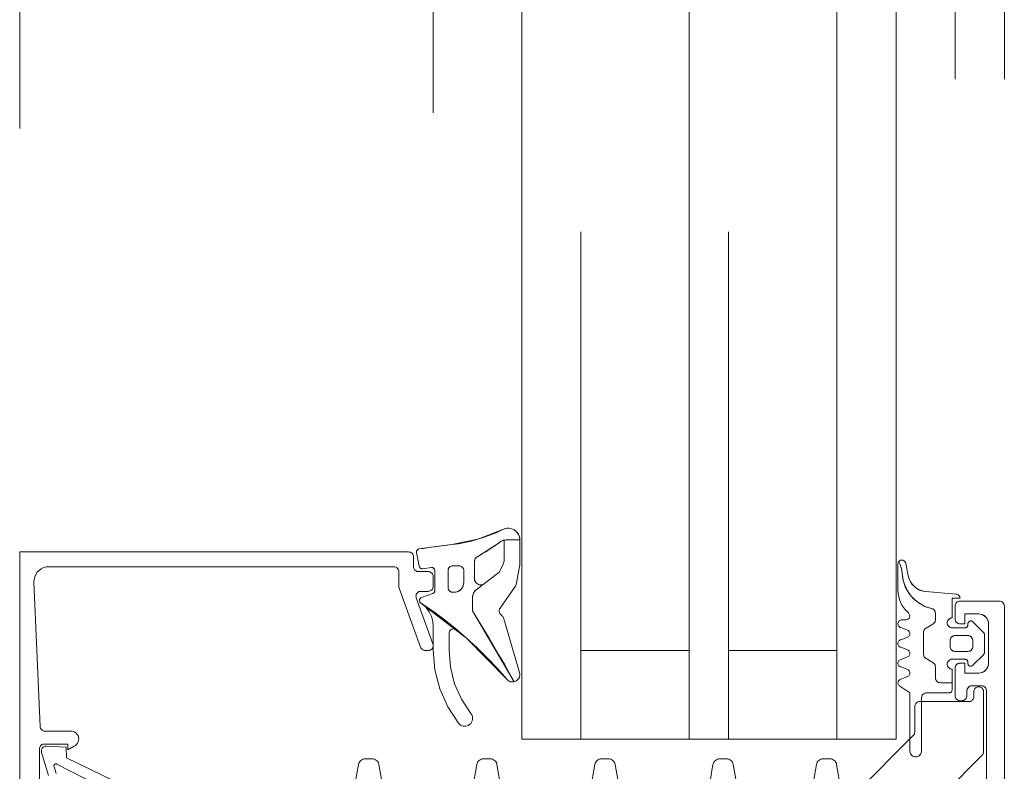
# Model space of a CAD drawing. Header units: metres. Extents: x 69 to 122.5, y -21.4 to -4.6.
# Tile 6 of 250: x 72.3224 to 72.4224, y -19.0126 to -18.9363. Entities that reach past the tile are written whole.
import ezdxf

# ---------------------------------------------------------------- set-up
doc = ezdxf.new("R2010")
doc.units = ezdxf.units.M
doc.header["$LTSCALE"] = 0.02
doc.linetypes.add('gestrichelt - 01', pattern=[2, 1, -1])
doc.layers.add('032_Metallarbeiten-Fenster', color=7, linetype='Continuous', lineweight=5)

msp = doc.modelspace()

# ---------------------------------------------------------------- linework, layer by layer
at = {"layer": '032_Metallarbeiten-Fenster', "color": 8, "linetype": 'gestrichelt - 01', "lineweight": 5, "true_color": 0x808080}
for p, q in [((72.41739, -18.04233), (72.41739, -18.99449)), ((72.42239, -18.04233), (72.42239, -18.99526)), ((72.36439, -18.04575), (72.36439, -18.9919)), ((72.32239, -18.04733), (72.32239, -18.99033))]:
    msp.add_line(p, q, dxfattribs=at)
at = {"layer": '032_Metallarbeiten-Fenster', "color": 4, "linetype": 'gestrichelt - 01', "lineweight": 5, "true_color": 0x00ffff}
for p, q in [((72.37339, -19.00933), (72.37339, -18.95783)), ((72.37939, -18.95783), (72.37939, -19.00933)), ((72.39039, -18.95783), (72.39039, -19.00933)), ((72.39439, -19.00933), (72.39439, -18.95783)), ((72.40539, -18.95783), (72.40539, -19.00933)), ((72.41139, -19.00933), (72.41139, -18.95783)), ((72.37939, -19.00033), (72.39039, -19.00033)), ((72.39039, -19.00033), (72.39039, -19.00933)), ((72.40539, -19.00033), (72.39439, -19.00033)), ((72.39439, -19.00033), (72.39439, -19.00933)), ((72.41139, -19.00933), (72.37339, -19.00933))]:
    msp.add_line(p, q, dxfattribs=at)
at = {"layer": '032_Metallarbeiten-Fenster', "linetype": 'gestrichelt - 01', "lineweight": 5}
for p, q in [((72.39039, -19.00033), (72.37939, -19.00033)), ((72.40539, -19.00033), (72.39439, -19.00033)), ((72.39039, -19.00933), (72.37939, -19.00933)), ((72.40539, -19.00933), (72.39439, -19.00933))]:
    msp.add_line(p, q, dxfattribs=at)
for points in [[(72.41139, -19.00933), (72.41139, -18.02975), (72.37339, -18.02975), (72.37339, -19.00933)], [(72.37159, -18.98913), (72.37159, -18.9911), (72.37159, -18.9911), (72.37158, -18.99126), (72.37154, -18.99142), (72.37149, -18.99157), (72.37122, -18.99214), (72.37122, -18.99214), (72.37114, -18.99228), (72.37104, -18.99241), (72.37093, -18.99252), (72.36874, -18.99418), (72.36874, -18.99418), (72.36862, -18.99431), (72.36852, -18.99445), (72.36845, -18.99461), (72.3684, -18.99478), (72.36839, -18.99495), (72.36839, -18.9962), (72.36839, -18.9962), (72.3684, -18.9963), (72.36842, -18.99639), (72.36847, -18.99647), (72.36847, -18.99647), (72.37262, -19.00351)], [(72.37319, -18.98911), (72.37177, -18.98911), (72.37177, -18.98911), (72.37158, -18.98913), (72.3714, -18.98919), (72.37122, -18.98928), (72.37107, -18.9894), (72.37107, -18.9894), (72.36891, -18.99079), (72.36891, -18.99079), (72.36881, -18.99085), (72.36873, -18.99093), (72.36866, -18.99101), (72.36861, -18.99111), (72.36858, -18.99122), (72.36857, -18.99133), (72.36857, -18.99307), (72.36857, -18.99307), (72.36859, -18.99319), (72.36863, -18.99331), (72.36869, -18.99341), (72.36877, -18.99351), (72.36887, -18.99358), (72.36898, -18.99364), (72.36909, -18.99367), (72.36922, -18.99369), (72.36934, -18.99367), (72.36946, -18.99364)], [(72.37319, -18.98912), (72.37319, -18.98912), (72.37319, -18.98912), (72.37319, -18.98911)], [(72.32439, -19.01385), (72.32439, -19.01233), (72.32439, -19.01033), (72.32439, -19.01033), (72.32439, -19.01024), (72.32442, -19.01015), (72.32445, -19.01008), (72.3245, -19.01), (72.32457, -19.00994), (72.32464, -19.00989), (72.32472, -19.00986), (72.3248, -19.00983), (72.32489, -19.00983), (72.32729, -19.00983), (72.32729, -19.01043), (72.32792, -19.01006), (72.32792, -19.01006), (72.32805, -19.00998), (72.32817, -19.00987), (72.32827, -19.00974), (72.32834, -19.0096), (72.32837, -19.00945), (72.32838, -19.00929), (72.32836, -19.00913), (72.32831, -19.00898), (72.32823, -19.00885), (72.32812, -19.00873), (72.328, -19.00863), (72.32785, -19.00857), (72.3277, -19.00853), (72.32497, -19.00853), (72.32497, -19.00853), (72.32487, -19.00852), (72.32478, -19.00849), (72.3247, -19.00845), (72.32462, -19.00839), (72.32456, -19.00831), (72.32451, -19.00823), (72.32448, -19.00814), (72.32447, -19.00805), (72.32384, -18.99339), (72.32384, -18.99339), (72.32385, -18.99312), (72.32391, -18.99286), (72.32402, -18.99261), (72.32417, -18.99239), (72.32435, -18.9922), (72.32457, -18.99204), (72.32481, -18.99192), (72.32507, -18.99185), (72.32534, -18.99183), (72.36039, -18.99183), (72.36039, -18.99183), (72.36048, -18.99184), (72.36058, -18.99186), (72.36066, -18.99191), (72.36074, -18.99197), (72.3608, -18.99205), (72.36085, -18.99213), (72.36088, -18.99223), (72.36089, -18.99233), (72.36089, -18.99384), (72.36089, -18.99384), (72.36089, -18.99392), (72.36092, -18.99401), (72.3631, -19), (72.3631, -19), (72.36314, -19.00008), (72.36319, -19.00015), (72.36325, -19.00021), (72.36332, -19.00026), (72.3634, -19.0003), (72.36348, -19.00032), (72.36357, -19.00033), (72.36389, -19.00033), (72.36389, -19.00033), (72.36398, -19.00032), (72.36407, -19.00029), (72.36416, -19.00024), (72.36423, -19.00019), (72.3643, -19.00011), (72.36434, -19.00003), (72.36437, -18.99994), (72.36439, -18.99984), (72.36438, -18.99975), (72.36436, -18.99965), (72.36266, -18.995), (72.36266, -18.995), (72.36264, -18.9949), (72.36263, -18.99481), (72.36264, -18.99471), (72.36267, -18.99462), (72.36272, -18.99454), (72.36278, -18.99447), (72.36286, -18.99441), (72.36294, -18.99436), (72.36304, -18.99433), (72.36313, -18.99433), (72.36389, -18.99433), (72.36389, -18.99433), (72.36398, -18.99432), (72.36408, -18.99429), (72.36416, -18.99424), (72.36424, -18.99418), (72.3643, -18.9941), (72.36435, -18.99402), (72.36438, -18.99392), (72.36439, -18.99383), (72.36439, -18.99283), (72.36439, -18.99283), (72.36438, -18.99273), (72.36435, -18.99263), (72.3643, -18.99255), (72.36424, -18.99247), (72.36416, -18.99241), (72.36408, -18.99236), (72.36398, -18.99234), (72.36389, -18.99233), (72.36289, -18.99233), (72.36289, -18.99233), (72.3628, -18.99232), (72.36272, -18.9923), (72.36264, -18.99226), (72.36257, -18.99221), (72.3625, -18.99215), (72.36245, -18.99208), (72.36242, -18.992), (72.36239, -18.99191), (72.36239, -18.99183), (72.36239, -18.99083), (72.36238, -18.99073), (72.36235, -18.99063), (72.3623, -18.99055), (72.36224, -18.99047), (72.36216, -18.99041), (72.36208, -18.99036), (72.36198, -18.99034), (72.36189, -18.99033), (72.32239, -18.99033), (72.32239, -19.01683)], [(72.41709, -19.00361), (72.41589, -19.00361), (72.41589, -19.00361), (72.4158, -19.0036), (72.41572, -19.00358), (72.41564, -19.00354), (72.41557, -19.00349), (72.41551, -19.00343), (72.41546, -19.00336), (72.41542, -19.00328), (72.4154, -19.00319), (72.41539, -19.00311), (72.41539, -19.002), (72.41539, -19.002), (72.41538, -19.00191), (72.41536, -19.00182), (72.41532, -19.00175), (72.41527, -19.00167), (72.41521, -19.00161), (72.41514, -19.00156), (72.41444, -19.00116), (72.41444, -19.00116), (72.41437, -19.00111), (72.41431, -19.00105), (72.41426, -19.00098), (72.41422, -19.0009), (72.4142, -19.00081), (72.41419, -19.00073), (72.41419, -18.99849), (72.41419, -18.99849), (72.4142, -18.9984), (72.41422, -18.99832), (72.41426, -18.99824), (72.41431, -18.99817), (72.41437, -18.99811), (72.41444, -18.99806), (72.41514, -18.99765), (72.41514, -18.99765), (72.41521, -18.9976), (72.41527, -18.99754), (72.41532, -18.99747), (72.41536, -18.99739), (72.41538, -18.9973), (72.41539, -18.99722), (72.41539, -18.99657), (72.41539, -18.99657), (72.41538, -18.99647), (72.41535, -18.99638), (72.41531, -18.99629), (72.41525, -18.99622), (72.41517, -18.99615), (72.41509, -18.99611), (72.41499, -18.99608), (72.41499, -18.99608), (72.41431, -18.99586), (72.41369, -18.99551), (72.41314, -18.99505), (72.41268, -18.9945), (72.41233, -18.99388), (72.41211, -18.9932), (72.41202, -18.99249), (72.41202, -18.99249), (72.41195, -18.99203), (72.41181, -18.99159), (72.41167, -18.99132)], [(72.36839, -18.99495), (72.36839, -18.9962), (72.36839, -18.9962), (72.3684, -18.9963), (72.36842, -18.99639), (72.36847, -18.99647)], [(72.36676, -18.99821), (72.36668, -18.99816), (72.36658, -18.99813), (72.36649, -18.99812), (72.36639, -18.99813), (72.3663, -18.99816), (72.36621, -18.99821), (72.36613, -18.99827), (72.36607, -18.99835), (72.36603, -18.99843), (72.366, -18.99853), (72.36599, -18.99862), (72.36599, -19.0003), (72.36599, -19.0003), (72.36613, -19.00203), (72.36656, -19.00371), (72.36726, -19.00529), (72.36822, -19.00674), (72.36822, -19.00674), (72.3683, -19.00687), (72.36836, -19.00702), (72.36838, -19.00717), (72.36838, -19.00733), (72.36835, -19.00748), (72.36828, -19.00762), (72.3682, -19.00775), (72.36808, -19.00786), (72.36808, -19.00786), (72.36797, -19.00794), (72.36784, -19.00799), (72.3677, -19.00802), (72.36756, -19.00803), (72.36742, -19.00802), (72.36729, -19.00798), (72.36717, -19.00791), (72.36705, -19.00783), (72.36696, -19.00773), (72.36696, -19.00773), (72.36586, -19.00606), (72.36505, -19.00423), (72.36455, -19.0023), (72.36439, -19.0003), (72.36439, -18.99793), (72.36439, -18.99793), (72.36434, -18.9974), (72.3642, -18.99689), (72.36397, -18.99641), (72.36366, -18.99598), (72.36328, -18.9956)], [(72.42239, -19.04083), (72.42239, -18.99583), (72.42239, -18.99583), (72.42238, -18.99574), (72.42236, -18.99566), (72.42232, -18.99558), (72.42227, -18.99551), (72.42221, -18.99544), (72.42214, -18.99539), (72.42206, -18.99536), (72.42197, -18.99533), (72.42189, -18.99533), (72.41789, -18.99533), (72.41789, -18.99533), (72.4178, -18.99533), (72.41772, -18.99536), (72.41764, -18.99539), (72.41757, -18.99544), (72.4175, -18.99551), (72.41745, -18.99558), (72.41742, -18.99566), (72.41739, -18.99574), (72.41739, -18.99583), (72.41739, -18.99713), (72.41739, -18.99713), (72.41739, -18.99721), (72.41742, -18.9973), (72.41745, -18.99738), (72.4175, -18.99745), (72.41757, -18.99751), (72.41764, -18.99756), (72.41772, -18.9976), (72.4178, -18.99762), (72.41789, -18.99763), (72.41839, -18.99763), (72.41839, -18.99663), (72.41979, -18.99663), (72.41979, -18.99663), (72.41996, -18.99664), (72.42013, -18.99669), (72.42029, -18.99676), (72.42043, -18.99686), (72.42055, -18.99698), (72.42065, -18.99713), (72.42073, -18.99729), (72.42077, -18.99745), (72.42079, -18.99763), (72.42079, -19.00163), (72.42079, -19.00163), (72.42077, -19.0018), (72.42073, -19.00197), (72.42065, -19.00213), (72.42055, -19.00227), (72.42043, -19.00239), (72.42029, -19.00249), (72.42013, -19.00257), (72.41996, -19.00261), (72.41979, -19.00263), (72.41839, -19.00263), (72.41839, -19.00163), (72.41789, -19.00163), (72.41789, -19.00163), (72.4178, -19.00163), (72.41772, -19.00166), (72.41764, -19.00169), (72.41757, -19.00174), (72.4175, -19.00181), (72.41745, -19.00188), (72.41742, -19.00196), (72.41739, -19.00204), (72.41739, -19.00213), (72.41739, -19.00493), (72.41739, -19.00493), (72.41739, -19.00501), (72.41742, -19.0051), (72.41745, -19.00518), (72.4175, -19.00525), (72.41757, -19.00531), (72.41764, -19.00536), (72.41772, -19.0054), (72.4178, -19.00542), (72.41789, -19.00543), (72.41809, -19.00543), (72.41809, -19.00543), (72.41817, -19.00542), (72.41826, -19.0054), (72.41834, -19.00536), (72.41841, -19.00531), (72.41847, -19.00525), (72.41852, -19.00518), (72.41856, -19.0051), (72.41858, -19.00501), (72.41859, -19.00493), (72.41859, -19.00443), (72.41859, -19.00443), (72.41859, -19.00434), (72.41862, -19.00426), (72.41865, -19.00418), (72.4187, -19.00411), (72.41877, -19.00404), (72.41884, -19.00399), (72.41892, -19.00396), (72.419, -19.00393), (72.41909, -19.00393), (72.42009, -19.00393), (72.42009, -19.00393), (72.42017, -19.00393), (72.42026, -19.00396), (72.42034, -19.00399), (72.42041, -19.00404), (72.42047, -19.00411), (72.42052, -19.00418), (72.42056, -19.00426), (72.42058, -19.00434), (72.42059, -19.00443), (72.42059, -19.01713)], [(72.42239, -19.04083), (72.42239, -18.99583), (72.42238, -18.99573), (72.42235, -18.99564), (72.4223, -18.99555), (72.42224, -18.99547), (72.42216, -18.99541), (72.42208, -18.99537), (72.42198, -18.99534), (72.42189, -18.99533), (72.41789, -18.99533), (72.41779, -18.99534), (72.4177, -18.99537), (72.41761, -18.99541), (72.41753, -18.99547), (72.41747, -18.99555), (72.41743, -18.99564), (72.4174, -18.99573), (72.41739, -18.99583), (72.41739, -18.99713), (72.4174, -18.99722), (72.41743, -18.99732), (72.41747, -18.99741), (72.41753, -18.99748), (72.41761, -18.99754), (72.4177, -18.99759), (72.41779, -18.99762), (72.41789, -18.99763), (72.41839, -18.99763), (72.41839, -18.99663), (72.41979, -18.99663), (72.41998, -18.99665), (72.42017, -18.9967), (72.42034, -18.9968), (72.42049, -18.99692), (72.42062, -18.99707), (72.42071, -18.99724), (72.42077, -18.99743), (72.42079, -18.99763), (72.42079, -19.00163), (72.42077, -19.00182), (72.42071, -19.00201), (72.42062, -19.00218), (72.42049, -19.00233), (72.42034, -19.00246), (72.42017, -19.00255), (72.41998, -19.00261), (72.41979, -19.00263), (72.41839, -19.00263), (72.41839, -19.00163), (72.41789, -19.00163), (72.41779, -19.00164), (72.4177, -19.00167), (72.41761, -19.00171), (72.41753, -19.00177), (72.41747, -19.00185), (72.41743, -19.00194), (72.4174, -19.00203), (72.41739, -19.00213), (72.41739, -19.00493), (72.4174, -19.00502), (72.41743, -19.00512), (72.41747, -19.00521), (72.41753, -19.00528), (72.41761, -19.00534), (72.4177, -19.00539), (72.41779, -19.00542), (72.41789, -19.00543), (72.41809, -19.00543), (72.41818, -19.00542), (72.41828, -19.00539), (72.41836, -19.00534), (72.41844, -19.00528), (72.4185, -19.00521), (72.41855, -19.00512), (72.41858, -19.00502), (72.41859, -19.00493), (72.41859, -19.00443), (72.4186, -19.00433), (72.41863, -19.00424), (72.41867, -19.00415), (72.41873, -19.00407), (72.41881, -19.00401), (72.4189, -19.00397), (72.41899, -19.00394), (72.41909, -19.00393), (72.42009, -19.00393), (72.42018, -19.00394), (72.42028, -19.00397), (72.42036, -19.00401), (72.42044, -19.00407), (72.4205, -19.00415), (72.42055, -19.00424), (72.42058, -19.00433), (72.42059, -19.00443), (72.42059, -19.01713)], [(72.40893, -19.02218), (72.42014, -19.01097), (72.42014, -19.01097), (72.4202, -19.0109), (72.42025, -19.01081), (72.42028, -19.01072), (72.42029, -19.01062), (72.42029, -19.00453), (72.42029, -19.00453), (72.42028, -19.00444), (72.42026, -19.00436), (72.42022, -19.00428), (72.42017, -19.00421), (72.42011, -19.00414), (72.42004, -19.00409), (72.41996, -19.00406), (72.41988, -19.00403), (72.41979, -19.00403), (72.41979, -19.00403), (72.4197, -19.00403), (72.41962, -19.00406), (72.41954, -19.00409), (72.41947, -19.00414), (72.41941, -19.00421), (72.41936, -19.00428), (72.41932, -19.00436), (72.4193, -19.00444), (72.41929, -19.00453), (72.41929, -19.00503), (72.41929, -19.00503), (72.41928, -19.00511), (72.41926, -19.0052), (72.41922, -19.00528), (72.41917, -19.00535), (72.41911, -19.00541), (72.41904, -19.00546), (72.41896, -19.0055), (72.41888, -19.00552), (72.41879, -19.00553), (72.41379, -19.00553), (72.41379, -19.00553), (72.4137, -19.00553), (72.41362, -19.00556), (72.41354, -19.00559), (72.41347, -19.00564), (72.41341, -19.00571), (72.41336, -19.00578), (72.41332, -19.00586), (72.4133, -19.00594), (72.41329, -19.00603), (72.41329, -19.00863), (72.41329, -19.00863), (72.41328, -19.00873), (72.41325, -19.00882), (72.4132, -19.00891), (72.41314, -19.00898), (72.40744, -19.01468)], [(72.40893, -19.02218), (72.42014, -19.01097), (72.42014, -19.01097), (72.4202, -19.0109), (72.42025, -19.01081), (72.42028, -19.01072), (72.42029, -19.01062), (72.42029, -19.00453), (72.42029, -19.00453), (72.42028, -19.00444), (72.42026, -19.00436), (72.42022, -19.00428), (72.42017, -19.00421), (72.42011, -19.00414), (72.42004, -19.00409), (72.41996, -19.00406), (72.41988, -19.00403), (72.41979, -19.00403), (72.41979, -19.00403), (72.4197, -19.00403), (72.41962, -19.00406), (72.41954, -19.00409), (72.41947, -19.00414), (72.41941, -19.00421), (72.41936, -19.00428), (72.41932, -19.00436), (72.4193, -19.00444), (72.41929, -19.00453), (72.41929, -19.00503), (72.41929, -19.00503), (72.41928, -19.00511), (72.41926, -19.0052), (72.41922, -19.00528), (72.41917, -19.00535), (72.41911, -19.00541), (72.41904, -19.00546), (72.41896, -19.0055), (72.41888, -19.00552), (72.41879, -19.00553), (72.41379, -19.00553), (72.41379, -19.00553), (72.4137, -19.00553), (72.41362, -19.00556), (72.41354, -19.00559), (72.41347, -19.00564), (72.41341, -19.00571), (72.41336, -19.00578), (72.41332, -19.00586), (72.4133, -19.00594), (72.41329, -19.00603), (72.41329, -19.00863), (72.41329, -19.00863), (72.41328, -19.00873), (72.41325, -19.00882), (72.4132, -19.00891), (72.41314, -19.00898), (72.40744, -19.01468)], [(72.32532, -19.01303), (72.32461, -19.0107), (72.32461, -19.0107), (72.32459, -19.01061), (72.32459, -19.01051), (72.3246, -19.01042), (72.32463, -19.01034), (72.32467, -19.01025), (72.32473, -19.01018), (72.32481, -19.01013), (72.32489, -19.01008), (72.32497, -19.01005), (72.32506, -19.01004), (72.32711, -19.01015), (72.32715, -19.01122), (72.33679, -19.0159)], [(72.33331, -19.01552), (72.32616, -19.01186), (72.32616, -19.01186), (72.32612, -19.01185), (72.32608, -19.01184), (72.32604, -19.01184), (72.32601, -19.01185), (72.32597, -19.01187), (72.32594, -19.01189), (72.32591, -19.01192), (72.32589, -19.01195), (72.32588, -19.01198), (72.32587, -19.01202), (72.32587, -19.01206), (72.32588, -19.0121), (72.3261, -19.01282)], [(72.35913, -19.01341), (72.35886, -19.01191), (72.35886, -19.01191), (72.35883, -19.01179), (72.35878, -19.01168), (72.35871, -19.01158), (72.35862, -19.01149), (72.35852, -19.01142), (72.35841, -19.01137), (72.35829, -19.01134), (72.35817, -19.01133), (72.35749, -19.01133), (72.35749, -19.01133), (72.35737, -19.01134), (72.35725, -19.01137), (72.35714, -19.01142), (72.35704, -19.01149), (72.35696, -19.01158), (72.35689, -19.01168), (72.35684, -19.01179), (72.3568, -19.01191), (72.35654, -19.01341)], [(72.35913, -19.01341), (72.35886, -19.01191), (72.35886, -19.01191), (72.35883, -19.01179), (72.35878, -19.01168), (72.35871, -19.01158), (72.35862, -19.01149), (72.35852, -19.01142), (72.35841, -19.01137), (72.35829, -19.01134), (72.35817, -19.01133), (72.35749, -19.01133), (72.35749, -19.01133), (72.35737, -19.01134), (72.35725, -19.01137), (72.35714, -19.01142), (72.35704, -19.01149), (72.35696, -19.01158), (72.35689, -19.01168), (72.35684, -19.01179), (72.3568, -19.01191), (72.35654, -19.01341)], [(72.3713, -19.01441), (72.37086, -19.01191), (72.37086, -19.01191), (72.37083, -19.01179), (72.37078, -19.01168), (72.37071, -19.01158), (72.37062, -19.01149), (72.37052, -19.01142), (72.37041, -19.01137), (72.37029, -19.01134), (72.37017, -19.01133), (72.36949, -19.01133), (72.36949, -19.01133), (72.36937, -19.01134), (72.36925, -19.01137), (72.36914, -19.01142), (72.36904, -19.01149), (72.36896, -19.01158), (72.36889, -19.01168), (72.36884, -19.01179), (72.3688, -19.01191), (72.36836, -19.01441)], [(72.3713, -19.01441), (72.37086, -19.01191), (72.37086, -19.01191), (72.37083, -19.01179), (72.37078, -19.01168), (72.37071, -19.01158), (72.37062, -19.01149), (72.37052, -19.01142), (72.37041, -19.01137), (72.37029, -19.01134), (72.37017, -19.01133), (72.36949, -19.01133), (72.36949, -19.01133), (72.36937, -19.01134), (72.36925, -19.01137), (72.36914, -19.01142), (72.36904, -19.01149), (72.36896, -19.01158), (72.36889, -19.01168), (72.36884, -19.01179), (72.3688, -19.01191), (72.36836, -19.01441)], [(72.3833, -19.01441), (72.38286, -19.01191), (72.38286, -19.01191), (72.38283, -19.01179), (72.38278, -19.01168), (72.38271, -19.01158), (72.38262, -19.01149), (72.38252, -19.01142), (72.38241, -19.01137), (72.38229, -19.01134), (72.38217, -19.01133), (72.38149, -19.01133), (72.38149, -19.01133), (72.38137, -19.01134), (72.38125, -19.01137), (72.38114, -19.01142), (72.38104, -19.01149), (72.38096, -19.01158), (72.38089, -19.01168), (72.38084, -19.01179), (72.3808, -19.01191), (72.38036, -19.01441)], [(72.3833, -19.01441), (72.38286, -19.01191), (72.38286, -19.01191), (72.38283, -19.01179), (72.38278, -19.01168), (72.38271, -19.01158), (72.38262, -19.01149), (72.38252, -19.01142), (72.38241, -19.01137), (72.38229, -19.01134), (72.38217, -19.01133), (72.38149, -19.01133), (72.38149, -19.01133), (72.38137, -19.01134), (72.38125, -19.01137), (72.38114, -19.01142), (72.38104, -19.01149), (72.38096, -19.01158), (72.38089, -19.01168), (72.38084, -19.01179), (72.3808, -19.01191), (72.38036, -19.01441)], [(72.39513, -19.01341), (72.39486, -19.01191), (72.39486, -19.01191), (72.39483, -19.01179), (72.39478, -19.01168), (72.39471, -19.01158), (72.39462, -19.01149), (72.39452, -19.01142), (72.39441, -19.01137), (72.39429, -19.01134), (72.39417, -19.01133), (72.39349, -19.01133), (72.39349, -19.01133), (72.39337, -19.01134), (72.39325, -19.01137), (72.39314, -19.01142), (72.39304, -19.01149), (72.39296, -19.01158), (72.39289, -19.01168), (72.39284, -19.01179), (72.3928, -19.01191), (72.39254, -19.01341)], [(72.39513, -19.01341), (72.39486, -19.01191), (72.39486, -19.01191), (72.39483, -19.01179), (72.39478, -19.01168), (72.39471, -19.01158), (72.39462, -19.01149), (72.39452, -19.01142), (72.39441, -19.01137), (72.39429, -19.01134), (72.39417, -19.01133), (72.39349, -19.01133), (72.39349, -19.01133), (72.39337, -19.01134), (72.39325, -19.01137), (72.39314, -19.01142), (72.39304, -19.01149), (72.39296, -19.01158), (72.39289, -19.01168), (72.39284, -19.01179), (72.3928, -19.01191), (72.39254, -19.01341)], [(72.4058, -19.01441), (72.40536, -19.01191), (72.40536, -19.01191), (72.40533, -19.01179), (72.40528, -19.01168), (72.40521, -19.01158), (72.40512, -19.01149), (72.40502, -19.01142), (72.40491, -19.01137), (72.40479, -19.01134), (72.40467, -19.01133), (72.40399, -19.01133), (72.40399, -19.01133), (72.40387, -19.01134), (72.40375, -19.01137), (72.40364, -19.01142), (72.40354, -19.01149), (72.40346, -19.01158), (72.40339, -19.01168), (72.40334, -19.01179), (72.4033, -19.01191), (72.40286, -19.01441)], [(72.4058, -19.01441), (72.40536, -19.01191), (72.40536, -19.01191), (72.40533, -19.01179), (72.40528, -19.01168), (72.40521, -19.01158), (72.40512, -19.01149), (72.40502, -19.01142), (72.40491, -19.01137), (72.40479, -19.01134), (72.40467, -19.01133), (72.40399, -19.01133), (72.40399, -19.01133), (72.40387, -19.01134), (72.40375, -19.01137), (72.40364, -19.01142), (72.40354, -19.01149), (72.40346, -19.01158), (72.40339, -19.01168), (72.40334, -19.01179), (72.4033, -19.01191), (72.40286, -19.01441)]]:
    msp.add_lwpolyline(points, dxfattribs=at)
at = {"layer": '032_Metallarbeiten-Fenster', "color": 7, "linetype": 'gestrichelt - 01', "lineweight": 5}
for points in [[(72.37939, -18.02975), (72.37939, -19.00933), (72.37339, -19.00933), (72.37339, -18.02975)], [(72.39439, -18.02975), (72.39439, -19.00933), (72.39039, -19.00933), (72.39039, -18.02975)], [(72.41139, -18.02975), (72.41139, -19.00933), (72.40539, -19.00933), (72.40539, -18.02975)]]:
    msp.add_lwpolyline(points, close=True, dxfattribs=at)
at = {"layer": '032_Metallarbeiten-Fenster', "linetype": 'gestrichelt - 01', "lineweight": 5}
for points in [[(72.36269, -18.99033), (72.36269, -18.99039), (72.36296, -18.99179), (72.36298, -18.99184), (72.36301, -18.99189), (72.36304, -18.99194), (72.36308, -18.99197), (72.36313, -18.992), (72.36318, -18.99202), (72.36324, -18.99203), (72.3633, -18.99203), (72.3642, -18.99191), (72.36426, -18.99191), (72.36433, -18.99192), (72.36438, -18.99195), (72.36444, -18.99199), (72.36448, -18.99203), (72.36451, -18.99209), (72.36453, -18.99215), (72.36454, -18.99221), (72.36454, -18.99427), (72.36453, -18.99431), (72.36452, -18.99436), (72.36451, -18.9944), (72.36448, -18.99444), (72.36445, -18.99447), (72.36442, -18.9945), (72.36438, -18.99453), (72.36434, -18.99455), (72.36318, -18.99497), (72.36311, -18.995), (72.36306, -18.99506), (72.36301, -18.99512), (72.36299, -18.9952), (72.36299, -18.99528), (72.36301, -18.99536), (72.36304, -18.99542), (72.3631, -18.99548), (72.36431, -18.99632), (72.3655, -18.99719), (72.36665, -18.99811), (72.36777, -18.99907), (72.36885, -19.00007), (72.3699, -19.0011), (72.37091, -19.00218), (72.37188, -19.00329), (72.37195, -19.00335), (72.37203, -19.00341), (72.37212, -19.00346), (72.37222, -19.0035), (72.37232, -19.00352), (72.37242, -19.00353), (72.37252, -19.00352), (72.37262, -19.00351), (72.37211, -19.00262), (72.37161, -19.00173), (72.3711, -19.00085), (72.37058, -18.99997), (72.37006, -18.99909), (72.36953, -18.99821), (72.369, -18.99734), (72.36847, -18.99647), (72.36845, -18.99644), (72.36843, -18.99641), (72.36842, -18.99638), (72.36841, -18.99634), (72.3684, -18.99631), (72.36839, -18.99627), (72.36839, -18.99624), (72.36839, -18.9962), (72.36839, -18.99495), (72.36839, -18.99484), (72.36841, -18.99473), (72.36844, -18.99463), (72.36848, -18.99453), (72.36853, -18.99443), (72.36859, -18.99434), (72.36866, -18.99426), (72.36874, -18.99418), (72.36946, -18.99364), (72.36931, -18.99368), (72.36915, -18.99368), (72.369, -18.99365), (72.36887, -18.99358), (72.36875, -18.99348), (72.36866, -18.99336), (72.3686, -18.99322), (72.36857, -18.99307), (72.36857, -18.99133), (72.36858, -18.99125), (72.3686, -18.99117), (72.36862, -18.99109), (72.36866, -18.99101), (72.36871, -18.99095), (72.36877, -18.99089), (72.36884, -18.99084), (72.36891, -18.99079), (72.36919, -18.99064), (72.36947, -18.99047), (72.36974, -18.99031), (72.37001, -18.99013), (72.37028, -18.98996), (72.37055, -18.98978), (72.37081, -18.98959), (72.37107, -18.9894), (72.37115, -18.98934), (72.37122, -18.98928), (72.37131, -18.98923), (72.3714, -18.98919), (72.37149, -18.98915), (72.37158, -18.98913), (72.37168, -18.98912), (72.37177, -18.98911), (72.37319, -18.98911), (72.37315, -18.98881), (72.37303, -18.98853), (72.37285, -18.98829), (72.37261, -18.9881), (72.37234, -18.98798), (72.37204, -18.98792), (72.37174, -18.98795), (72.37145, -18.98805), (72.37084, -18.98834), (72.37021, -18.98861), (72.36957, -18.98884), (72.36893, -18.98905), (72.36827, -18.98923), (72.36761, -18.98938), (72.36694, -18.9895), (72.36627, -18.98959), (72.36585, -18.98964), (72.36543, -18.98969), (72.36502, -18.98974), (72.3646, -18.9898), (72.36419, -18.98985), (72.36377, -18.98991), (72.36336, -18.98997), (72.36294, -18.99003), (72.36288, -18.99005), (72.36283, -18.99008), (72.36278, -18.99011), (72.36274, -18.99016), (72.36271, -18.99021), (72.36269, -18.99027)], [(72.36454, -18.99427), (72.36453, -18.99432), (72.36452, -18.99437), (72.3645, -18.99442), (72.36447, -18.99446), (72.36443, -18.9945), (72.36439, -18.99453), (72.36434, -18.99455), (72.36318, -18.99497), (72.36318, -18.99497), (72.36313, -18.99499), (72.36309, -18.99503), (72.36305, -18.99507), (72.36302, -18.99512), (72.363, -18.99517), (72.36299, -18.99523), (72.36299, -18.99529), (72.363, -18.99534), (72.36302, -18.99539), (72.36306, -18.99544), (72.3631, -18.99548), (72.3631, -18.99548), (72.36777, -18.99907), (72.37188, -19.00329), (72.37188, -19.00329), (72.37199, -19.00338), (72.37211, -19.00346), (72.37224, -19.00351), (72.37239, -19.00353), (72.37253, -19.00352), (72.37267, -19.00349), (72.3728, -19.00343), (72.3728, -19.00343), (72.37292, -19.00335), (72.37302, -19.00325), (72.3731, -19.00313), (72.37315, -19.00299), (72.37318, -19.00285), (72.37318, -19.00271), (72.37315, -19.00257), (72.37155, -18.99713), (72.37155, -18.99713), (72.37151, -18.99701), (72.37145, -18.9969), (72.37137, -18.99681), (72.37128, -18.99672), (72.37128, -18.99672), (72.37121, -18.99666), (72.37115, -18.99658), (72.37111, -18.99649), (72.37109, -18.9964), (72.37109, -18.9963), (72.3711, -18.99621), (72.37113, -18.99612), (72.37118, -18.99604), (72.37265, -18.99394), (72.37265, -18.99394), (72.37274, -18.99379), (72.37281, -18.99363), (72.37285, -18.99346), (72.37317, -18.99164), (72.37317, -18.99164), (72.37319, -18.99143), (72.37319, -18.98912), (72.37319, -18.98912), (72.37317, -18.9889), (72.37311, -18.98869), (72.37301, -18.98849), (72.37287, -18.98831), (72.37271, -18.98817), (72.37252, -18.98805), (72.37232, -18.98797), (72.3721, -18.98793), (72.37188, -18.98793), (72.37166, -18.98797), (72.37145, -18.98805), (72.37145, -18.98805), (72.36893, -18.98905), (72.36627, -18.98959), (72.36627, -18.98959), (72.36294, -18.99003), (72.36294, -18.99003), (72.36289, -18.99005), (72.36284, -18.99007), (72.3628, -18.9901), (72.36276, -18.99014), (72.36273, -18.99018), (72.3627, -18.99023), (72.36269, -18.99028), (72.36269, -18.99033), (72.36269, -18.99039), (72.36296, -18.99179), (72.36296, -18.99179), (72.36298, -18.99184), (72.36301, -18.99189), (72.36304, -18.99194), (72.36308, -18.99197), (72.36313, -18.992), (72.36318, -18.99202), (72.36324, -18.99203), (72.3633, -18.99203), (72.3642, -18.99191), (72.3642, -18.99191), (72.36426, -18.99191), (72.36431, -18.99192), (72.36436, -18.99194), (72.36441, -18.99197), (72.36446, -18.99201), (72.36449, -18.99205), (72.36452, -18.9921), (72.36453, -18.99216), (72.36454, -18.99221)], [(72.37262, -19.00351), (72.37274, -19.00346), (72.37286, -19.0034), (72.37296, -19.00331), (72.37305, -19.00321), (72.37312, -19.00309), (72.37316, -19.00297), (72.37318, -19.00283), (72.37318, -19.0027), (72.37315, -19.00257), (72.37155, -18.99713), (72.37155, -18.99713), (72.37151, -18.99701), (72.37145, -18.9969), (72.37137, -18.99681), (72.37128, -18.99672), (72.37128, -18.99672), (72.37121, -18.99666), (72.37115, -18.99658), (72.37111, -18.99649), (72.37109, -18.9964), (72.37109, -18.9963), (72.3711, -18.99621), (72.37113, -18.99612), (72.37118, -18.99604), (72.37265, -18.99394), (72.37265, -18.99394), (72.37274, -18.99379), (72.37281, -18.99363), (72.37285, -18.99346), (72.37317, -18.99164), (72.37317, -18.99164), (72.37319, -18.99143), (72.37319, -18.98912), (72.37319, -18.98912), (72.37319, -18.98911), (72.37177, -18.98911), (72.37177, -18.98911), (72.37159, -18.98913), (72.37159, -18.9911), (72.37159, -18.9911), (72.37158, -18.99126), (72.37154, -18.99142), (72.37149, -18.99157), (72.37122, -18.99214), (72.37122, -18.99214), (72.37114, -18.99228), (72.37104, -18.99241), (72.37093, -18.99252), (72.36874, -18.99418), (72.36874, -18.99418), (72.36862, -18.99431), (72.36852, -18.99445), (72.36845, -18.99461), (72.3684, -18.99478), (72.36839, -18.99495), (72.36839, -18.9962), (72.36839, -18.9962), (72.3684, -18.9963), (72.36842, -18.99639), (72.36847, -18.99647), (72.36847, -18.99647)], [(72.36639, -18.99443), (72.36649, -18.99443), (72.36649, -18.99443), (72.36666, -18.99442), (72.36683, -18.99437), (72.36699, -18.9943), (72.36713, -18.9942), (72.36725, -18.99407), (72.36735, -18.99393), (72.36743, -18.99377), (72.36747, -18.9936), (72.36749, -18.99343), (72.36749, -18.99223), (72.36749, -18.99223), (72.36748, -18.99214), (72.36746, -18.99206), (72.36742, -18.99198), (72.36737, -18.99191), (72.36731, -18.99185), (72.36724, -18.9918), (72.36716, -18.99176), (72.36707, -18.99174), (72.36699, -18.99173), (72.36639, -18.99173), (72.36639, -18.99173), (72.3663, -18.99174), (72.36622, -18.99176), (72.36614, -18.9918), (72.36607, -18.99185), (72.366, -18.99191), (72.36595, -18.99198), (72.36592, -18.99206), (72.36589, -18.99214), (72.36589, -18.99223), (72.36589, -18.99393), (72.36589, -18.99393), (72.36589, -18.99402), (72.36592, -18.9941), (72.36595, -18.99418), (72.366, -18.99425), (72.36607, -18.99431), (72.36614, -18.99436), (72.36622, -18.9944), (72.3663, -18.99442)], [(72.36589, -18.99393), (72.36589, -18.99223), (72.3659, -18.99213), (72.36593, -18.99204), (72.36597, -18.99195), (72.36603, -18.99188), (72.36611, -18.99182), (72.3662, -18.99177), (72.36629, -18.99174), (72.36639, -18.99173), (72.36699, -18.99173), (72.36708, -18.99174), (72.36718, -18.99177), (72.36726, -18.99182), (72.36734, -18.99188), (72.3674, -18.99195), (72.36745, -18.99204), (72.36748, -18.99213), (72.36749, -18.99223), (72.36749, -18.99343), (72.36747, -18.99363), (72.36741, -18.99381), (72.36732, -18.99399), (72.36719, -18.99414), (72.36704, -18.99426), (72.36687, -18.99435), (72.36668, -18.99441), (72.36649, -18.99443), (72.36639, -18.99443), (72.36629, -18.99442), (72.3662, -18.99439), (72.36611, -18.99435), (72.36603, -18.99428), (72.36597, -18.99421), (72.36593, -18.99412), (72.3659, -18.99403)], [(72.41709, -19.00433), (72.41708, -19.00438), (72.41707, -19.00443), (72.41705, -19.00448), (72.41702, -19.00452), (72.41698, -19.00456), (72.41694, -19.00459), (72.41689, -19.00461), (72.41684, -19.00462), (72.41679, -19.00463), (72.41449, -19.00463), (72.41449, -19.00463), (72.4144, -19.00464), (72.41432, -19.00466), (72.41424, -19.00469), (72.41417, -19.00474), (72.4141, -19.00481), (72.41405, -19.00488), (72.41402, -19.00496), (72.414, -19.00504), (72.41399, -19.00513), (72.41399, -19.01053), (72.41399, -19.01053), (72.41398, -19.01063), (72.41395, -19.01073), (72.41391, -19.01083), (72.41385, -19.01091), (72.41377, -19.01099), (72.41369, -19.01105), (72.41359, -19.01109), (72.41349, -19.01112), (72.41339, -19.01113), (72.41339, -19.01113), (72.41328, -19.01112), (72.41318, -19.01109), (72.41309, -19.01105), (72.413, -19.01099), (72.41293, -19.01091), (72.41287, -19.01083), (72.41282, -19.01073), (72.4128, -19.01063), (72.41279, -19.01053), (72.41279, -19.00463), (72.41179, -19.00397), (72.41179, -19.00397), (72.41173, -19.00393), (72.41168, -19.00388), (72.41164, -19.00382), (72.41161, -19.00375), (72.41159, -19.00368), (72.41159, -19.00361), (72.4116, -19.00354), (72.41162, -19.00347), (72.41165, -19.00341), (72.4117, -19.00335), (72.41175, -19.0033), (72.41182, -19.00327), (72.41188, -19.00324), (72.41249, -19.00301), (72.41249, -19.00301), (72.41256, -19.00299), (72.41262, -19.00295), (72.41268, -19.0029), (72.41273, -19.00284), (72.41276, -19.00277), (72.41278, -19.0027), (72.41279, -19.00263), (72.41279, -19.00263), (72.41278, -19.00255), (72.41276, -19.00248), (72.41273, -19.00241), (72.41268, -19.00236), (72.41262, -19.00231), (72.41256, -19.00227), (72.41249, -19.00224), (72.41188, -19.00201), (72.41188, -19.00201), (72.41181, -19.00199), (72.41175, -19.00195), (72.41169, -19.0019), (72.41165, -19.00184), (72.41161, -19.00177), (72.41159, -19.0017), (72.41159, -19.00163), (72.41159, -19.00163), (72.41159, -19.00155), (72.41161, -19.00148), (72.41165, -19.00141), (72.41169, -19.00136), (72.41175, -19.00131), (72.41181, -19.00127), (72.41188, -19.00124), (72.41249, -19.00101), (72.41249, -19.00101), (72.41256, -19.00099), (72.41262, -19.00095), (72.41268, -19.0009), (72.41273, -19.00084), (72.41276, -19.00077), (72.41278, -19.0007), (72.41279, -19.00063), (72.41279, -19.00063), (72.41278, -19.00055), (72.41276, -19.00048), (72.41273, -19.00041), (72.41268, -19.00036), (72.41262, -19.00031), (72.41256, -19.00027), (72.41249, -19.00024), (72.41188, -19.00001), (72.41188, -19.00001), (72.41181, -18.99999), (72.41175, -18.99995), (72.41169, -18.9999), (72.41165, -18.99984), (72.41161, -18.99977), (72.41159, -18.9997), (72.41159, -18.99963), (72.41159, -18.99963), (72.41159, -18.99955), (72.41161, -18.99948), (72.41165, -18.99941), (72.41169, -18.99936), (72.41175, -18.99931), (72.41181, -18.99927), (72.41188, -18.99924), (72.41249, -18.99901), (72.41249, -18.99901), (72.41256, -18.99899), (72.41262, -18.99895), (72.41268, -18.9989), (72.41273, -18.99884), (72.41276, -18.99877), (72.41278, -18.9987), (72.41279, -18.99863), (72.41279, -18.99863), (72.41278, -18.99855), (72.41276, -18.99848), (72.41273, -18.99841), (72.41268, -18.99836), (72.41262, -18.99831), (72.41256, -18.99827), (72.41249, -18.99824), (72.41188, -18.99801), (72.41188, -18.99801), (72.41182, -18.99799), (72.41175, -18.99795), (72.4117, -18.99791), (72.41165, -18.99785), (72.41162, -18.99779), (72.4116, -18.99772), (72.41159, -18.99765), (72.41159, -18.99758), (72.41159, -18.99758), (72.41161, -18.9975), (72.41163, -18.99744), (72.41167, -18.99738), (72.41172, -18.99733), (72.41178, -18.99728), (72.41185, -18.99725), (72.41192, -18.99723), (72.41199, -18.99723), (72.41239, -18.99723), (72.41239, -18.99723), (72.41246, -18.99722), (72.41253, -18.9972), (72.4126, -18.99717), (72.41266, -18.99712), (72.41271, -18.99706), (72.41275, -18.997), (72.41277, -18.99693), (72.41279, -18.99686), (72.41278, -18.99678), (72.41277, -18.99671), (72.41274, -18.99664), (72.4127, -18.99658), (72.41265, -18.99652), (72.41265, -18.99652), (72.41228, -18.99615), (72.41198, -18.99573), (72.41177, -18.99525), (72.41163, -18.99475), (72.41159, -18.99423), (72.41159, -18.99156), (72.41159, -18.99156), (72.41159, -18.99149), (72.41161, -18.99142), (72.41165, -18.99135), (72.41169, -18.99129), (72.41175, -18.99124), (72.41181, -18.99121), (72.41188, -18.99118), (72.41195, -18.99116), (72.41195, -18.99116), (72.41202, -18.99116), (72.41209, -18.99118), (72.41216, -18.9912), (72.41223, -18.99124), (72.41228, -18.99129), (72.41233, -18.99135), (72.41236, -18.99142), (72.41238, -18.99149), (72.41262, -18.99275), (72.41262, -18.99275), (72.41273, -18.9931), (72.41289, -18.99343), (72.41312, -18.99372), (72.41339, -18.99397), (72.41371, -18.99416), (72.41405, -18.99429), (72.41441, -18.99436), (72.41749, -18.99463), (72.41749, -18.99463), (72.41757, -18.99463), (72.41764, -18.99466), (72.41771, -18.99469), (72.41777, -18.99474), (72.41782, -18.99481), (72.41786, -18.99487), (72.41788, -18.99495), (72.41789, -18.99503), (72.41709, -18.99503), (72.41709, -18.99703), (72.41709, -18.99703), (72.417, -18.99703), (72.41692, -18.99706), (72.41684, -18.99709), (72.41677, -18.99714), (72.4167, -18.99721), (72.41665, -18.99728), (72.41662, -18.99736), (72.41659, -18.99744), (72.41659, -18.99753), (72.41659, -18.99753), (72.41659, -18.99761), (72.41662, -18.9977), (72.41665, -18.99778), (72.4167, -18.99785), (72.41677, -18.99791), (72.41684, -18.99796), (72.41692, -18.998), (72.417, -18.99802), (72.41709, -18.99803), (72.41839, -18.99803), (72.41839, -18.99803), (72.41844, -18.99802), (72.41849, -18.99801), (72.41854, -18.99799), (72.41858, -18.99796), (72.41862, -18.99792), (72.41865, -18.99788), (72.41867, -18.99783), (72.41868, -18.99778), (72.41869, -18.99773), (72.41869, -18.99763), (72.41869, -18.99763), (72.41869, -18.99757), (72.41871, -18.99751), (72.41874, -18.99746), (72.41877, -18.99742), (72.41882, -18.99738), (72.41887, -18.99735), (72.41893, -18.99733), (72.41899, -18.99733), (72.41905, -18.99733), (72.4191, -18.99735), (72.41915, -18.99738), (72.4192, -18.99742), (72.42024, -18.99846), (72.42024, -18.99846), (72.42029, -18.99852), (72.42033, -18.99858), (72.42036, -18.99865), (72.42038, -18.99873), (72.42039, -18.99881), (72.42039, -19.00045), (72.42039, -19.00045), (72.42038, -19.00052), (72.42036, -19.0006), (72.42033, -19.00067), (72.42029, -19.00074), (72.42024, -19.0008), (72.4192, -19.00184), (72.4192, -19.00184), (72.41916, -19.00187), (72.41911, -19.0019), (72.41906, -19.00192), (72.41901, -19.00193), (72.41895, -19.00193), (72.4189, -19.00191), (72.41885, -19.00189), (72.4188, -19.00186), (72.41876, -19.00183), (72.41873, -19.00178), (72.41871, -19.00173), (72.41869, -19.00168), (72.41869, -19.00163), (72.41869, -19.00153), (72.41869, -19.00153), (72.41868, -19.00148), (72.41867, -19.00142), (72.41865, -19.00138), (72.41862, -19.00133), (72.41858, -19.0013), (72.41854, -19.00127), (72.41849, -19.00125), (72.41844, -19.00123), (72.41839, -19.00123), (72.41709, -19.00123), (72.41709, -19.00123), (72.417, -19.00123), (72.41692, -19.00126), (72.41684, -19.00129), (72.41677, -19.00134), (72.4167, -19.00141), (72.41665, -19.00148), (72.41662, -19.00156), (72.41659, -19.00164), (72.41659, -19.00173), (72.41659, -19.00173), (72.41659, -19.00181), (72.41662, -19.0019), (72.41665, -19.00198), (72.4167, -19.00205), (72.41677, -19.00211), (72.41684, -19.00216), (72.41692, -19.0022), (72.417, -19.00222), (72.41709, -19.00223)], [(72.41265, -18.99652), (72.41228, -18.99615), (72.41198, -18.99573), (72.41177, -18.99525), (72.41163, -18.99475), (72.41159, -18.99423), (72.41159, -18.99156), (72.41159, -18.99156), (72.41159, -18.9915), (72.41161, -18.99143), (72.41164, -18.99137), (72.41167, -18.99132), (72.41181, -18.99159), (72.41181, -18.99159), (72.41195, -18.99203), (72.41202, -18.99249), (72.41202, -18.99249), (72.41211, -18.9932), (72.41234, -18.99388), (72.41268, -18.99451), (72.41314, -18.99506), (72.41369, -18.99551), (72.41432, -18.99586), (72.415, -18.99608), (72.415, -18.99608), (72.41509, -18.99611), (72.41518, -18.99616), (72.41525, -18.99622), (72.41531, -18.99629), (72.41535, -18.99638), (72.41538, -18.99647), (72.41539, -18.99657), (72.41539, -18.99722), (72.41539, -18.99722), (72.41538, -18.9973), (72.41536, -18.99739), (72.41532, -18.99747), (72.41527, -18.99754), (72.41521, -18.9976), (72.41514, -18.99765), (72.41444, -18.99806), (72.41444, -18.99806), (72.41437, -18.99811), (72.41431, -18.99817), (72.41426, -18.99824), (72.41422, -18.99832), (72.4142, -18.9984), (72.41419, -18.99849), (72.41419, -19.00073), (72.41419, -19.00073), (72.4142, -19.00081), (72.41422, -19.0009), (72.41426, -19.00098), (72.41431, -19.00105), (72.41437, -19.00111), (72.41444, -19.00116), (72.41514, -19.00156), (72.41514, -19.00156), (72.41521, -19.00161), (72.41527, -19.00167), (72.41532, -19.00175), (72.41536, -19.00182), (72.41538, -19.00191), (72.41539, -19.002), (72.41539, -19.00311), (72.41539, -19.00311), (72.4154, -19.00319), (72.41542, -19.00328), (72.41546, -19.00336), (72.41551, -19.00343), (72.41557, -19.00349), (72.41564, -19.00354), (72.41572, -19.00358), (72.4158, -19.0036), (72.41589, -19.00361), (72.41709, -19.00361), (72.41709, -19.00433), (72.41709, -19.00433), (72.41708, -19.00438), (72.41707, -19.00443), (72.41705, -19.00448), (72.41702, -19.00452), (72.41698, -19.00456), (72.41694, -19.00459), (72.41689, -19.00461), (72.41684, -19.00462), (72.41679, -19.00463), (72.41449, -19.00463), (72.41449, -19.00463), (72.4144, -19.00464), (72.41432, -19.00466), (72.41424, -19.00469), (72.41417, -19.00474), (72.4141, -19.00481), (72.41405, -19.00488), (72.41402, -19.00496), (72.414, -19.00504), (72.41399, -19.00513), (72.41399, -19.01053), (72.41399, -19.01053), (72.41398, -19.01063), (72.41395, -19.01073), (72.41391, -19.01083), (72.41385, -19.01091), (72.41377, -19.01099), (72.41369, -19.01105), (72.41359, -19.01109), (72.41349, -19.01112), (72.41339, -19.01113), (72.41339, -19.01113), (72.41328, -19.01112), (72.41318, -19.01109), (72.41309, -19.01105), (72.413, -19.01099), (72.41293, -19.01091), (72.41287, -19.01083), (72.41282, -19.01073), (72.4128, -19.01063), (72.41279, -19.01053), (72.41279, -19.00463), (72.41179, -19.00397), (72.41179, -19.00397), (72.41173, -19.00393), (72.41168, -19.00388), (72.41164, -19.00382), (72.41161, -19.00375), (72.41159, -19.00368), (72.41159, -19.00361), (72.4116, -19.00354), (72.41162, -19.00347), (72.41165, -19.00341), (72.4117, -19.00335), (72.41175, -19.0033), (72.41182, -19.00327), (72.41188, -19.00324), (72.41249, -19.00301), (72.41249, -19.00301), (72.41256, -19.00299), (72.41262, -19.00295), (72.41268, -19.0029), (72.41273, -19.00284), (72.41276, -19.00277), (72.41278, -19.0027), (72.41279, -19.00263), (72.41279, -19.00263), (72.41278, -19.00255), (72.41276, -19.00248), (72.41273, -19.00241), (72.41268, -19.00236), (72.41262, -19.00231), (72.41256, -19.00227), (72.41249, -19.00224), (72.41188, -19.00201), (72.41188, -19.00201), (72.41181, -19.00199), (72.41175, -19.00195), (72.41169, -19.0019), (72.41165, -19.00184), (72.41161, -19.00177), (72.41159, -19.0017), (72.41159, -19.00163), (72.41159, -19.00163), (72.41159, -19.00155), (72.41161, -19.00148), (72.41165, -19.00141), (72.41169, -19.00136), (72.41175, -19.00131), (72.41181, -19.00127), (72.41188, -19.00124), (72.41249, -19.00101), (72.41249, -19.00101), (72.41256, -19.00099), (72.41262, -19.00095), (72.41268, -19.0009), (72.41273, -19.00084), (72.41276, -19.00077), (72.41278, -19.0007), (72.41279, -19.00063), (72.41279, -19.00063), (72.41278, -19.00055), (72.41276, -19.00048), (72.41273, -19.00041), (72.41268, -19.00036), (72.41262, -19.00031), (72.41256, -19.00027), (72.41249, -19.00024), (72.41188, -19.00001), (72.41188, -19.00001), (72.41181, -18.99999), (72.41175, -18.99995), (72.41169, -18.9999), (72.41165, -18.99984), (72.41161, -18.99977), (72.41159, -18.9997), (72.41159, -18.99963), (72.41159, -18.99963), (72.41159, -18.99955), (72.41161, -18.99948), (72.41165, -18.99941), (72.41169, -18.99936), (72.41175, -18.99931), (72.41181, -18.99927), (72.41188, -18.99924), (72.41249, -18.99901), (72.41249, -18.99901), (72.41256, -18.99899), (72.41262, -18.99895), (72.41268, -18.9989), (72.41273, -18.99884), (72.41276, -18.99877), (72.41278, -18.9987), (72.41279, -18.99863), (72.41279, -18.99863), (72.41278, -18.99855), (72.41276, -18.99848), (72.41273, -18.99841), (72.41268, -18.99836), (72.41262, -18.99831), (72.41256, -18.99827), (72.41249, -18.99824), (72.41188, -18.99801), (72.41188, -18.99801), (72.41182, -18.99799), (72.41175, -18.99795), (72.4117, -18.99791), (72.41165, -18.99785), (72.41162, -18.99779), (72.4116, -18.99772), (72.41159, -18.99765), (72.41159, -18.99758), (72.41159, -18.99758), (72.41161, -18.9975), (72.41163, -18.99744), (72.41167, -18.99738), (72.41172, -18.99733), (72.41178, -18.99728), (72.41185, -18.99725), (72.41192, -18.99723), (72.41199, -18.99723), (72.41239, -18.99723), (72.41239, -18.99723), (72.41246, -18.99722), (72.41253, -18.9972), (72.4126, -18.99717), (72.41266, -18.99712), (72.41271, -18.99706), (72.41275, -18.997), (72.41277, -18.99693), (72.41279, -18.99686), (72.41278, -18.99678), (72.41277, -18.99671), (72.41274, -18.99664), (72.4127, -18.99658)], [(72.42039, -19.00045), (72.42038, -19.00049), (72.42038, -19.00054), (72.42037, -19.00059), (72.42035, -19.00064), (72.42033, -19.00068), (72.4203, -19.00072), (72.42027, -19.00076), (72.42024, -19.0008), (72.4192, -19.00184), (72.41913, -19.00189), (72.41905, -19.00192), (72.41896, -19.00193), (72.41887, -19.0019), (72.4188, -19.00186), (72.41874, -19.00179), (72.4187, -19.00171), (72.41869, -19.00163), (72.41869, -19.00153), (72.41868, -19.00147), (72.41866, -19.00141), (72.41864, -19.00136), (72.4186, -19.00132), (72.41855, -19.00128), (72.4185, -19.00125), (72.41845, -19.00123), (72.41839, -19.00123), (72.41709, -19.00123), (72.41699, -19.00124), (72.4169, -19.00127), (72.41681, -19.00131), (72.41673, -19.00137), (72.41667, -19.00145), (72.41663, -19.00154), (72.4166, -19.00163), (72.41659, -19.00173), (72.4166, -19.00182), (72.41663, -19.00192), (72.41667, -19.00201), (72.41673, -19.00208), (72.41681, -19.00214), (72.4169, -19.00219), (72.41699, -19.00222), (72.41709, -19.00223), (72.41709, -19.00361), (72.41589, -19.00361), (72.41579, -19.0036), (72.4157, -19.00357), (72.41561, -19.00352), (72.41554, -19.00346), (72.41547, -19.00338), (72.41543, -19.0033), (72.4154, -19.0032), (72.41539, -19.00311), (72.41539, -19.002), (72.41539, -19.00193), (72.41537, -19.00187), (72.41535, -19.0018), (72.41532, -19.00175), (72.41529, -19.00169), (72.41524, -19.00164), (72.41519, -19.0016), (72.41514, -19.00156), (72.41444, -19.00116), (72.41439, -19.00112), (72.41434, -19.00108), (72.41429, -19.00103), (72.41426, -19.00098), (72.41423, -19.00092), (72.41421, -19.00085), (72.41419, -19.00079), (72.41419, -19.00073), (72.41419, -18.99849), (72.41419, -18.99842), (72.41421, -18.99836), (72.41423, -18.9983), (72.41426, -18.99824), (72.41429, -18.99818), (72.41434, -18.99813), (72.41439, -18.99809), (72.41444, -18.99806), (72.41514, -18.99765), (72.41519, -18.99761), (72.41524, -18.99757), (72.41529, -18.99752), (72.41532, -18.99747), (72.41535, -18.99741), (72.41537, -18.99735), (72.41539, -18.99728), (72.41539, -18.99722), (72.41539, -18.99657), (72.41538, -18.99648), (72.41536, -18.9964), (72.41533, -18.99632), (72.41528, -18.99625), (72.41522, -18.99619), (72.41515, -18.99614), (72.41508, -18.9961), (72.41499, -18.99608), (72.4144, -18.99589), (72.41384, -18.99561), (72.41333, -18.99524), (72.41289, -18.99479), (72.41254, -18.99428), (72.41227, -18.99371), (72.41209, -18.99311), (72.41202, -18.99249), (72.41201, -18.99237), (72.41199, -18.99226), (72.41197, -18.99214), (72.41195, -18.99203), (72.41192, -18.99192), (72.41188, -18.99181), (72.41185, -18.9917), (72.41181, -18.99159), (72.41167, -18.99132), (72.41175, -18.99124), (72.41186, -18.99118), (72.41197, -18.99116), (72.41208, -18.99117), (72.41219, -18.99122), (72.41228, -18.99129), (72.41234, -18.99138), (72.41238, -18.99149), (72.41262, -18.99275), (72.41271, -18.99306), (72.41285, -18.99335), (72.41303, -18.99362), (72.41325, -18.99385), (72.41351, -18.99405), (72.41379, -18.9942), (72.4141, -18.9943), (72.41441, -18.99436), (72.41749, -18.99463), (72.41757, -18.99463), (72.41764, -18.99466), (72.41771, -18.99469), (72.41777, -18.99474), (72.41782, -18.99481), (72.41786, -18.99487), (72.41788, -18.99495), (72.41789, -18.99503), (72.41709, -18.99503), (72.41709, -18.99703), (72.41699, -18.99704), (72.4169, -18.99707), (72.41681, -18.99711), (72.41673, -18.99717), (72.41667, -18.99725), (72.41663, -18.99734), (72.4166, -18.99743), (72.41659, -18.99753), (72.4166, -18.99762), (72.41663, -18.99772), (72.41667, -18.99781), (72.41673, -18.99788), (72.41681, -18.99794), (72.4169, -18.99799), (72.41699, -18.99802), (72.41709, -18.99803), (72.41839, -18.99803), (72.41845, -18.99802), (72.4185, -18.998), (72.41855, -18.99798), (72.4186, -18.99794), (72.41864, -18.99789), (72.41866, -18.99784), (72.41868, -18.99779), (72.41869, -18.99773), (72.41869, -18.99763), (72.4187, -18.99754), (72.41874, -18.99746), (72.4188, -18.9974), (72.41887, -18.99735), (72.41896, -18.99733), (72.41905, -18.99733), (72.41913, -18.99736), (72.4192, -18.99741), (72.42024, -18.99846), (72.42027, -18.99849), (72.4203, -18.99853), (72.42033, -18.99857), (72.42035, -18.99862), (72.42037, -18.99866), (72.42038, -18.99871), (72.42038, -18.99876), (72.42039, -18.99881)], [(72.36599, -19.0003), (72.36599, -18.99862), (72.36599, -18.99862), (72.366, -18.99853), (72.36603, -18.99843), (72.36607, -18.99835), (72.36613, -18.99827), (72.36621, -18.99821), (72.3663, -18.99816), (72.36639, -18.99813), (72.36649, -18.99812), (72.36658, -18.99813), (72.36668, -18.99816), (72.36676, -18.99821), (72.36676, -18.99821), (72.36328, -18.99561), (72.36328, -18.99561), (72.36366, -18.99598), (72.36397, -18.99641), (72.3642, -18.99689), (72.36434, -18.9974), (72.36439, -18.99793), (72.36439, -19.0003), (72.36439, -19.0003), (72.36455, -19.0023), (72.36505, -19.00423), (72.36586, -19.00606), (72.36696, -19.00773), (72.36696, -19.00773), (72.36705, -19.00783), (72.36717, -19.00791), (72.36729, -19.00798), (72.36742, -19.00802), (72.36756, -19.00803), (72.3677, -19.00802), (72.36784, -19.00799), (72.36797, -19.00794), (72.36808, -19.00786), (72.36808, -19.00786), (72.3682, -19.00775), (72.36828, -19.00762), (72.36835, -19.00748), (72.36838, -19.00733), (72.36838, -19.00717), (72.36836, -19.00702), (72.3683, -19.00687), (72.36822, -19.00674), (72.36822, -19.00674), (72.36726, -19.00529), (72.36656, -19.00371), (72.36613, -19.00203)], [(72.41739, -18.99883), (72.4173, -18.99883), (72.41722, -18.99886), (72.41714, -18.99889), (72.41707, -18.99894), (72.417, -18.99901), (72.41695, -18.99908), (72.41692, -18.99916), (72.41689, -18.99924), (72.41689, -18.99933), (72.41689, -18.99993), (72.41689, -18.99993), (72.41689, -19.00001), (72.41692, -19.0001), (72.41695, -19.00018), (72.417, -19.00025), (72.41707, -19.00031), (72.41714, -19.00036), (72.41722, -19.0004), (72.4173, -19.00042), (72.41739, -19.00043), (72.41869, -19.00043), (72.41869, -19.00043), (72.41877, -19.00042), (72.41886, -19.0004), (72.41894, -19.00036), (72.41901, -19.00031), (72.41907, -19.00025), (72.41912, -19.00018), (72.41916, -19.0001), (72.41918, -19.00001), (72.41919, -18.99993), (72.41919, -18.99933), (72.41919, -18.99933), (72.41918, -18.99924), (72.41916, -18.99916), (72.41912, -18.99908), (72.41907, -18.99901), (72.41901, -18.99894), (72.41894, -18.99889), (72.41886, -18.99886), (72.41877, -18.99883), (72.41869, -18.99883)], [(72.41919, -18.99993), (72.41919, -18.99933), (72.41918, -18.99923), (72.41915, -18.99914), (72.4191, -18.99905), (72.41904, -18.99897), (72.41896, -18.99891), (72.41888, -18.99887), (72.41878, -18.99884), (72.41869, -18.99883), (72.41739, -18.99883), (72.41729, -18.99884), (72.4172, -18.99887), (72.41711, -18.99891), (72.41703, -18.99897), (72.41697, -18.99905), (72.41693, -18.99914), (72.4169, -18.99923), (72.41689, -18.99933), (72.41689, -18.99993), (72.4169, -19.00002), (72.41693, -19.00012), (72.41697, -19.00021), (72.41703, -19.00028), (72.41711, -19.00034), (72.4172, -19.00039), (72.41729, -19.00042), (72.41739, -19.00043), (72.41869, -19.00043), (72.41878, -19.00042), (72.41888, -19.00039), (72.41896, -19.00034), (72.41904, -19.00028), (72.4191, -19.00021), (72.41915, -19.00012), (72.41918, -19.00002)]]:
    msp.add_lwpolyline(points, close=True, dxfattribs=at)

doc.saveas('drawing.dxf')
